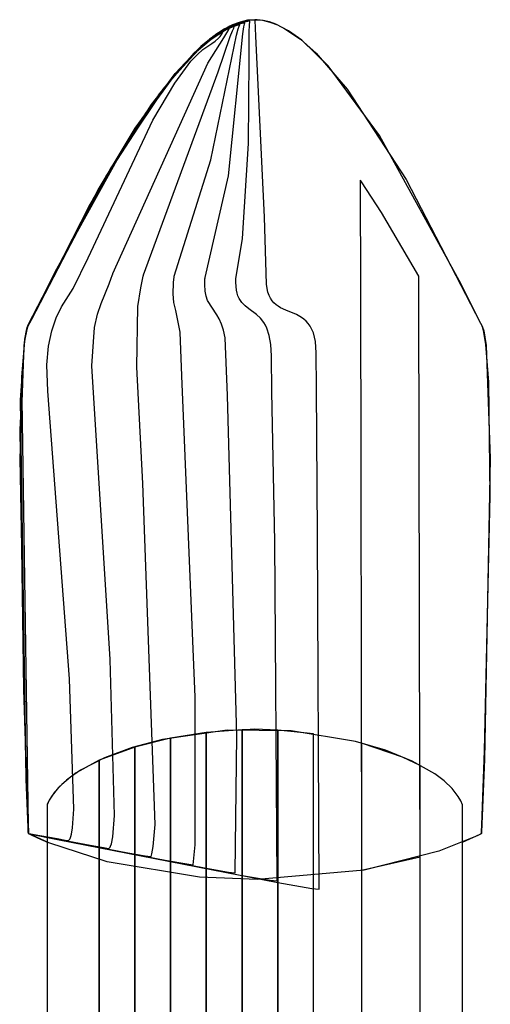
# Model space of a CAD drawing. Extents: x -1.87 to 2.02, y -1.45 to 3.07.
# Tile 59 of 59: x 0.62 to 0.69, y 2.93 to 3.07. Entities that reach past the tile are written whole.
import ezdxf

# ---------------------------------------------------------------- set-up
doc = ezdxf.new("R2010")
doc.units = 0

msp = doc.modelspace()

# ---------------------------------------------------------------- linework, layer by layer
at = {"layer": 'Layer 1', "color": 7, "linetype": 'CONTINUOUS'}
for p, q in [((0.655287, 3.071502), (0.65417, 3.071082)), ((0.655652, 3.071441), (0.654564, 3.071102)), ((0.655623, 3.071598), (0.654686, 3.071295)), ((0.654698, 3.0713), (0.65615, 3.071719)), ((0.656388, 3.071761), (0.655287, 3.071502)), ((0.656548, 3.071785), (0.655623, 3.071598)), ((0.656724, 3.071621), (0.655652, 3.071441)), ((0.65615, 3.071719), (0.656865, 3.071821)), ((0.657472, 3.071849), (0.656388, 3.071761)), ((0.65746, 3.071849), (0.656548, 3.071785)), ((0.656672, 3.071123), (0.656701, 3.071464)), ((0.656701, 3.071464), (0.656719, 3.071569)), ((0.656719, 3.071569), (0.656729, 3.071605)), ((0.656735, 3.071621), (0.656724, 3.071621)), ((0.656729, 3.071605), (0.656735, 3.071618)), ((0.656736, 3.071621), (0.656735, 3.071621)), ((0.656735, 3.071618), (0.656736, 3.07162)), ((0.656736, 3.07162), (0.656736, 3.071621)), ((0.656736, 3.071621), (0.656736, 3.071621)), ((0.656736, 3.071621), (0.656736, 3.071621)), ((0.656736, 3.071621), (0.656736, 3.071621)), ((0.656736, 3.071621), (0.656736, 3.071621)), ((0.656736, 3.071621), (0.656736, 3.071621)), ((0.656736, 3.071621), (0.656736, 3.071621)), ((0.656736, 3.071621), (0.656736, 3.071621)), ((0.656736, 3.071621), (0.656736, 3.071621)), ((0.656736, 3.071621), (0.656736, 3.071621)), ((0.656865, 3.071821), (0.657472, 3.071849)), ((0.657472, 3.071849), (0.65746, 3.071849)), ((0.657473, 3.071849), (0.657472, 3.071849)), ((0.657472, 3.071849), (0.657472, 3.071849)), ((0.657472, 3.071849), (0.657472, 3.071849)), ((0.657472, 3.071849), (0.657472, 3.071849)), ((0.657472, 3.071849), (0.657472, 3.071849)), ((0.657472, 3.071849), (0.657472, 3.071849)), ((0.657472, 3.071849), (0.657472, 3.071849)), ((0.657472, 3.071849), (0.657472, 3.071849)), ((0.657472, 3.071849), (0.657472, 3.071849)), ((0.657472, 3.071849), (0.657473, 3.071849)), ((0.657486, 3.071849), (0.657472, 3.071849)), ((0.657487, 3.071849), (0.657473, 3.071849)), ((0.657473, 3.071849), (0.657478, 3.071849)), ((0.657478, 3.071849), (0.657488, 3.071849)), ((0.657488, 3.071849), (0.657486, 3.071849)), ((0.657488, 3.071849), (0.657487, 3.071849)), ((0.657777, 3.071843), (0.657488, 3.071849)), ((0.657488, 3.071849), (0.657488, 3.071849)), ((0.657488, 3.071849), (0.657488, 3.071849)), ((0.657488, 3.071849), (0.657488, 3.071849)), ((0.657488, 3.071849), (0.658572, 3.071761)), ((0.657488, 3.071848), (0.657488, 3.071849)), ((0.657488, 3.071849), (0.657488, 3.071849)), ((0.657488, 3.071849), (0.657488, 3.071849)), ((0.657488, 3.071849), (0.657488, 3.071849)), ((0.657488, 3.071849), (0.657488, 3.071849)), ((0.657488, 3.071849), (0.657488, 3.071849)), ((0.657488, 3.071849), (0.657488, 3.071849)), ((0.657488, 3.071849), (0.657488, 3.071849)), ((0.657488, 3.071849), (0.657488, 3.071849)), ((0.657488, 3.071849), (0.657488, 3.071849)), ((0.657488, 3.071849), (0.657488, 3.071849)), ((0.657488, 3.071849), (0.657488, 3.071849)), ((0.657488, 3.071844), (0.657488, 3.071848)), ((0.657491, 3.071789), (0.657488, 3.071844)), ((0.657617, 3.069418), (0.657491, 3.071789)), ((0.658693, 3.07174), (0.657777, 3.071843)), ((0.658572, 3.071761), (0.659673, 3.071502)), ((0.659621, 3.071518), (0.658693, 3.07174)), ((0.660561, 3.071181), (0.659621, 3.071518)), ((0.659673, 3.071502), (0.66079, 3.071082)), ((0.652349, 3.069979), (0.650098, 3.068322)), ((0.652751, 3.070138), (0.65055, 3.068628)), ((0.65304, 3.07051), (0.650751, 3.068947)), ((0.653114, 3.070298), (0.650963, 3.068914)), ((0.652972, 3.070471), (0.65123, 3.069316)), ((0.653724, 3.0707), (0.651664, 3.069494)), ((0.651728, 3.069676), (0.653223, 3.070612)), ((0.65374, 3.070881), (0.651823, 3.069742)), ((0.653462, 3.070612), (0.652349, 3.069979)), ((0.652525, 3.069674), (0.652972, 3.070471)), ((0.653837, 3.070698), (0.652751, 3.070138)), ((0.65417, 3.071082), (0.65304, 3.07051)), ((0.654175, 3.070798), (0.653114, 3.070298)), ((0.653223, 3.070612), (0.654698, 3.0713)), ((0.653316, 3.069904), (0.653532, 3.070305)), ((0.654564, 3.071102), (0.653462, 3.070612)), ((0.653532, 3.070305), (0.65364, 3.07052)), ((0.65364, 3.07052), (0.653695, 3.070631)), ((0.653695, 3.070631), (0.653723, 3.070688)), ((0.653723, 3.070688), (0.653726, 3.070695)), ((0.653728, 3.0707), (0.653724, 3.0707)), ((0.653726, 3.070695), (0.653728, 3.070699)), ((0.653728, 3.070699), (0.653728, 3.0707)), ((0.653728, 3.0707), (0.653728, 3.0707)), ((0.653728, 3.0707), (0.653728, 3.0707)), ((0.653728, 3.0707), (0.653728, 3.0707)), ((0.653728, 3.0707), (0.653728, 3.0707)), ((0.653728, 3.0707), (0.653728, 3.0707)), ((0.653728, 3.0707), (0.653728, 3.0707)), ((0.653728, 3.0707), (0.653728, 3.0707)), ((0.653728, 3.0707), (0.653728, 3.0707)), ((0.653728, 3.0707), (0.653728, 3.0707)), ((0.654686, 3.071295), (0.65374, 3.070881)), ((0.654912, 3.071118), (0.653837, 3.070698)), ((0.655224, 3.07116), (0.654175, 3.070798)), ((0.654759, 3.069562), (0.654992, 3.070508)), ((0.655972, 3.071389), (0.654912, 3.071118)), ((0.654992, 3.070508), (0.655114, 3.070878)), ((0.655114, 3.070878), (0.655177, 3.071038)), ((0.655177, 3.071038), (0.655209, 3.071111)), ((0.655209, 3.071111), (0.655226, 3.071147)), ((0.655231, 3.07116), (0.655224, 3.07116)), ((0.655226, 3.071147), (0.65523, 3.071155)), ((0.65523, 3.071155), (0.655232, 3.07116)), ((0.655232, 3.07116), (0.655231, 3.07116)), ((0.655232, 3.07116), (0.655232, 3.07116)), ((0.655232, 3.07116), (0.655232, 3.07116)), ((0.655232, 3.07116), (0.655232, 3.07116)), ((0.655232, 3.07116), (0.655232, 3.07116)), ((0.655232, 3.07116), (0.655232, 3.07116)), ((0.655232, 3.07116), (0.655232, 3.07116)), ((0.655232, 3.07116), (0.655232, 3.07116)), ((0.655232, 3.07116), (0.655232, 3.07116)), ((0.655232, 3.07116), (0.655232, 3.07116)), ((0.655232, 3.07116), (0.655232, 3.07116)), ((0.655699, 3.069755), (0.655832, 3.070811)), ((0.655832, 3.070811), (0.655907, 3.071167)), ((0.655907, 3.071167), (0.655948, 3.0713)), ((0.655948, 3.0713), (0.655969, 3.071355)), ((0.655969, 3.071355), (0.65598, 3.071379)), ((0.655983, 3.071389), (0.655972, 3.071389)), ((0.65598, 3.071379), (0.655982, 3.071385)), ((0.655982, 3.071385), (0.655984, 3.071388)), ((0.655984, 3.071389), (0.655983, 3.071389)), ((0.655984, 3.071388), (0.655984, 3.071389)), ((0.655984, 3.071389), (0.655984, 3.071389)), ((0.655984, 3.071389), (0.655984, 3.071389)), ((0.655984, 3.071389), (0.655984, 3.071389)), ((0.655984, 3.071389), (0.655984, 3.071389)), ((0.655984, 3.071389), (0.655984, 3.071389)), ((0.655984, 3.071389), (0.655984, 3.071389)), ((0.655984, 3.071389), (0.655984, 3.071389)), ((0.655984, 3.071389), (0.655984, 3.071389)), ((0.655984, 3.071389), (0.655984, 3.071389)), ((0.655984, 3.071388), (0.655984, 3.071388)), ((0.656632, 3.06594), (0.656639, 3.069953)), ((0.656639, 3.069953), (0.656672, 3.071123)), ((0.662467, 3.070184), (0.660561, 3.071181)), ((0.66079, 3.071082), (0.66192, 3.07051)), ((0.66192, 3.07051), (0.66421, 3.068947)), ((0.664401, 3.068793), (0.662467, 3.070184)), ((0.65055, 3.068628), (0.648328, 3.066654)), ((0.650751, 3.068947), (0.648438, 3.066885)), ((0.648702, 3.067143), (0.651728, 3.069676)), ((0.650963, 3.068914), (0.648788, 3.06707)), ((0.65123, 3.069316), (0.649472, 3.067862)), ((0.651664, 3.069494), (0.649577, 3.067848)), ((0.651823, 3.069742), (0.649883, 3.068226)), ((0.650508, 3.065425), (0.65288, 3.069171)), ((0.65094, 3.05107), (0.654759, 3.069562)), ((0.651061, 3.068319), (0.651591, 3.068685)), ((0.651591, 3.068685), (0.652071, 3.069108)), ((0.652071, 3.069108), (0.6523, 3.069368)), ((0.6523, 3.069368), (0.652525, 3.069674)), ((0.65288, 3.069171), (0.653316, 3.069904)), ((0.653576, 3.048703), (0.655699, 3.069755)), ((0.658908, 3.042567), (0.657617, 3.069418)), ((0.66421, 3.068947), (0.666523, 3.066885)), ((0.668305, 3.065009), (0.664401, 3.068793)), ((0.648788, 3.06707), (0.644426, 3.062257)), ((0.649577, 3.067848), (0.645379, 3.06346)), ((0.645665, 3.063867), (0.648702, 3.067143)), ((0.649472, 3.067862), (0.64594, 3.064191)), ((0.649883, 3.068226), (0.645977, 3.064234)), ((0.650098, 3.068322), (0.647827, 3.066201)), ((0.648944, 3.066689), (0.649758, 3.067408)), ((0.649758, 3.067408), (0.651061, 3.068319)), ((0.647827, 3.066201), (0.643301, 3.060845)), ((0.648438, 3.066885), (0.643815, 3.061562)), ((0.648328, 3.066654), (0.643883, 3.061582)), ((0.645586, 3.062426), (0.647992, 3.065678)), ((0.647992, 3.065678), (0.648944, 3.066689)), ((0.656516, 3.053488), (0.656632, 3.06594)), ((0.666523, 3.066885), (0.671146, 3.061562)), ((0.636404, 3.034199), (0.650508, 3.065425)), ((0.64594, 3.064191), (0.639047, 3.0547)), ((0.645977, 3.064234), (0.642114, 3.059258)), ((0.675943, 3.054655), (0.668305, 3.065009)), ((0.639721, 3.055744), (0.645665, 3.063867)), ((0.645379, 3.06346), (0.641242, 3.057977)), ((0.643815, 3.061562), (0.635107, 3.048171)), ((0.643883, 3.061582), (0.635471, 3.048786)), ((0.644426, 3.062257), (0.636108, 3.049871)), ((0.642362, 3.05695), (0.645586, 3.062426)), ((0.671146, 3.061562), (0.679854, 3.048171)), ((0.643301, 3.060845), (0.634807, 3.047636)), ((0.642114, 3.059258), (0.634873, 3.04776)), ((0.632755, 3.036519), (0.642362, 3.05695)), ((0.641242, 3.057977), (0.633604, 3.045494)), ((0.634233, 3.046631), (0.639721, 3.055744)), ((0.639047, 3.0547), (0.627807, 3.034414)), ((0.688029, 3.032653), (0.675943, 3.054655)), ((0.655618, 3.039433), (0.656516, 3.053488)), ((0.645517, 3.033811), (0.65094, 3.05107)), ((0.636108, 3.049871), (0.624674, 3.028079)), ((0.635107, 3.048171), (0.624052, 3.02687)), ((0.635471, 3.048786), (0.62434, 3.027422)), ((0.650076, 3.033613), (0.653576, 3.048703)), ((0.673081, 3.048042), (0.673078, 3.048046)), ((0.673078, 3.048046), (0.673078, 3.048046)), ((0.673078, 3.048046), (0.673078, 3.048046)), ((0.673078, 3.048046), (0.673078, 3.048046)), ((0.673078, 3.048046), (0.673078, 3.048046)), ((0.673078, 3.048046), (0.673078, 3.048046)), ((0.673078, 3.048046), (0.673078, 3.048044)), ((0.673078, 3.048044), (0.673078, 3.048038)), ((0.673078, 3.048038), (0.673079, 3.047975)), ((0.673093, 3.048025), (0.673081, 3.048042)), ((0.679854, 3.048171), (0.690908, 3.02687)), ((0.634807, 3.047636), (0.624049, 3.026865)), ((0.634873, 3.04776), (0.624846, 3.028423)), ((0.625981, 3.030728), (0.634233, 3.046631)), ((0.673079, 3.047975), (0.673079, 3.047662)), ((0.673079, 3.047662), (0.673081, 3.04633)), ((0.673141, 3.047956), (0.673093, 3.048025)), ((0.673237, 3.047819), (0.673141, 3.047956)), ((0.676235, 3.043277), (0.673237, 3.047819)), ((0.633604, 3.045494), (0.624038, 3.026844)), ((0.673081, 3.04633), (0.673104, 3.033128)), ((0.659207, 3.032653), (0.658908, 3.042567)), ((0.68176, 3.033806), (0.676235, 3.043277)), ((0.654634, 3.033419), (0.655618, 3.039433)), ((0.63052, 3.031988), (0.632755, 3.036519)), ((0.627807, 3.034414), (0.624523, 3.027779)), ((0.635883, 3.032701), (0.636179, 3.03351)), ((0.636179, 3.03351), (0.636323, 3.033943)), ((0.636323, 3.033943), (0.636394, 3.034168)), ((0.636394, 3.034168), (0.636398, 3.034182)), ((0.636398, 3.034182), (0.6364, 3.034189)), ((0.6364, 3.034189), (0.636401, 3.034191)), ((0.636401, 3.034192), (0.636404, 3.034199)), ((0.636401, 3.034191), (0.636401, 3.034192)), ((0.645454, 3.033362), (0.645491, 3.033635)), ((0.645491, 3.033635), (0.645511, 3.033776)), ((0.645511, 3.033776), (0.645514, 3.033794)), ((0.645514, 3.033794), (0.645515, 3.033802)), ((0.645515, 3.033806), (0.645517, 3.033811)), ((0.645515, 3.033805), (0.645515, 3.033806)), ((0.645515, 3.033802), (0.645515, 3.033805)), ((0.650059, 3.033421), (0.650072, 3.033576)), ((0.650072, 3.033576), (0.650073, 3.033595)), ((0.650073, 3.033595), (0.650074, 3.033605)), ((0.650074, 3.033608), (0.650075, 3.033609)), ((0.650074, 3.033605), (0.650074, 3.033608)), ((0.650075, 3.033609), (0.650076, 3.033613)), ((0.68176, 3.033805), (0.68176, 3.033806)), ((0.68176, 3.033806), (0.68176, 3.033806)), ((0.68176, 3.033806), (0.68176, 3.033806)), ((0.68176, 3.033681), (0.68176, 3.033805)), ((0.681765, 3.031204), (0.68176, 3.033681)), ((0.628831, 3.029273), (0.63052, 3.031988)), ((0.634686, 3.029786), (0.635883, 3.032701)), ((0.64533, 3.031188), (0.645396, 3.032851)), ((0.645396, 3.032851), (0.645454, 3.033362)), ((0.650024, 3.032571), (0.65004, 3.033123)), ((0.650076, 3.031624), (0.650024, 3.032571)), ((0.65004, 3.033123), (0.650059, 3.033421)), ((0.654625, 3.032888), (0.654627, 3.033211)), ((0.654718, 3.031766), (0.654625, 3.032888)), ((0.654627, 3.033211), (0.654632, 3.03338)), ((0.654632, 3.03338), (0.654633, 3.033401)), ((0.654633, 3.033412), (0.654634, 3.033415)), ((0.654633, 3.033401), (0.654633, 3.033412)), ((0.654634, 3.033416), (0.654634, 3.033419)), ((0.654634, 3.033415), (0.654634, 3.033416)), ((0.659277, 3.032018), (0.659207, 3.032653)), ((0.659397, 3.031461), (0.659277, 3.032018)), ((0.673104, 3.033128), (0.673252, 2.945735)), ((0.691038, 3.026632), (0.688029, 3.032653)), ((0.623893, 3.026586), (0.625981, 3.030728)), ((0.645476, 3.029916), (0.64533, 3.031188)), ((0.650225, 3.030853), (0.650076, 3.031624)), ((0.650454, 3.030212), (0.650225, 3.030853)), ((0.654821, 3.031299), (0.654718, 3.031766)), ((0.654956, 3.030885), (0.654821, 3.031299)), ((0.65512, 3.030519), (0.654956, 3.030885)), ((0.655312, 3.030194), (0.65512, 3.030519)), ((0.659562, 3.030974), (0.659397, 3.031461)), ((0.659769, 3.030552), (0.659562, 3.030974)), ((0.660013, 3.030186), (0.659769, 3.030552)), ((0.681908, 2.960265), (0.681765, 3.031204)), ((0.628041, 3.02765), (0.628831, 3.029273)), ((0.634151, 3.028187), (0.634686, 3.029786)), ((0.645753, 3.02874), (0.645476, 3.029916)), ((0.651813, 3.028108), (0.650454, 3.030212)), ((0.655526, 3.029904), (0.655312, 3.030194)), ((0.656014, 3.029406), (0.655526, 3.029904)), ((0.656557, 3.028975), (0.656014, 3.029406)), ((0.660291, 3.02987), (0.660013, 3.030186)), ((0.660597, 3.029598), (0.660291, 3.02987)), ((0.660928, 3.029361), (0.660597, 3.029598)), ((0.661281, 3.029153), (0.660928, 3.029361)), ((0.662032, 3.028798), (0.661281, 3.029153)), ((0.624846, 3.028423), (0.623786, 3.026343)), ((0.624523, 3.027779), (0.624035, 3.026838)), ((0.624674, 3.028079), (0.624044, 3.026854)), ((0.627372, 3.025733), (0.628041, 3.02765)), ((0.633714, 3.026238), (0.634151, 3.028187)), ((0.646381, 3.02551), (0.645753, 3.02874)), ((0.652176, 3.027482), (0.651813, 3.028108)), ((0.657712, 3.028118), (0.656557, 3.028975)), ((0.658273, 3.027593), (0.657712, 3.028118)), ((0.663608, 3.028129), (0.662032, 3.028798)), ((0.664367, 3.027705), (0.663608, 3.028129)), ((0.664725, 3.027446), (0.664367, 3.027705)), ((0.623805, 3.026391), (0.62359, 3.025701)), ((0.623805, 3.026391), (0.62359, 3.025701)), ((0.623805, 3.026391), (0.62359, 3.025701)), ((0.623805, 3.026391), (0.62359, 3.025701)), ((0.623805, 3.026391), (0.62359, 3.025701)), ((0.623604, 3.025768), (0.623743, 3.026237)), ((0.623786, 3.026343), (0.623605, 3.02576)), ((0.623838, 3.026467), (0.623649, 3.025927)), ((0.623743, 3.026237), (0.623893, 3.026586)), ((0.62434, 3.027422), (0.623805, 3.026391)), ((0.624052, 3.02687), (0.623805, 3.026391)), ((0.624049, 3.026865), (0.623805, 3.026391)), ((0.624044, 3.026854), (0.623805, 3.026391)), ((0.624038, 3.026844), (0.623805, 3.026391)), ((0.624035, 3.026838), (0.623838, 3.026467)), ((0.633292, 3.020526), (0.633714, 3.026238)), ((0.652513, 3.026729), (0.652176, 3.027482)), ((0.652807, 3.025808), (0.652513, 3.026729)), ((0.65879, 3.026938), (0.658273, 3.027593)), ((0.659024, 3.026546), (0.65879, 3.026938)), ((0.659237, 3.026104), (0.659024, 3.026546)), ((0.665063, 3.027147), (0.664725, 3.027446)), ((0.665377, 3.026801), (0.665063, 3.027147)), ((0.665663, 3.0264), (0.665377, 3.026801)), ((0.665918, 3.025938), (0.665663, 3.0264)), ((0.690908, 3.02687), (0.691155, 3.026391)), ((0.691137, 3.026434), (0.691038, 3.026632)), ((0.691231, 3.026186), (0.691137, 3.026434)), ((0.691155, 3.026391), (0.69137, 3.025701)), ((0.691407, 3.025543), (0.691231, 3.026186)), ((0.62359, 3.025701), (0.623233, 3.023534)), ((0.62359, 3.025701), (0.623233, 3.023534)), ((0.62359, 3.025701), (0.623233, 3.023534)), ((0.62359, 3.025701), (0.623233, 3.023534)), ((0.62359, 3.025701), (0.623233, 3.023534)), ((0.623605, 3.02576), (0.623295, 3.02403)), ((0.623649, 3.025927), (0.623326, 3.024255)), ((0.623357, 3.024488), (0.623604, 3.025768)), ((0.626888, 3.023434), (0.627372, 3.025733)), ((0.646648, 3.019037), (0.646381, 3.02551)), ((0.653041, 3.024674), (0.652807, 3.025808)), ((0.65959, 3.025041), (0.659237, 3.026104)), ((0.659824, 3.0237), (0.65959, 3.025041)), ((0.666136, 3.025408), (0.665918, 3.025938)), ((0.666314, 3.024802), (0.666136, 3.025408)), ((0.666448, 3.024114), (0.666314, 3.024802)), ((0.69137, 3.025701), (0.691727, 3.023534)), ((0.691707, 3.023704), (0.691407, 3.025543)), ((0.623233, 3.023534), (0.622616, 3.006802)), ((0.623233, 3.023534), (0.622616, 3.006802)), ((0.623233, 3.023534), (0.622616, 3.006802)), ((0.623233, 3.023534), (0.622616, 3.006802)), ((0.623233, 3.023534), (0.622616, 3.006802)), ((0.623295, 3.02403), (0.622652, 3.011055)), ((0.622744, 3.015489), (0.623357, 3.024488)), ((0.623326, 3.024255), (0.622876, 3.018842)), ((0.626651, 3.020663), (0.626888, 3.023434)), ((0.653383, 3.016119), (0.653041, 3.024674)), ((0.659913, 3.022032), (0.659824, 3.0237)), ((0.666566, 3.022465), (0.666448, 3.024114)), ((0.692119, 3.018087), (0.691707, 3.023704)), ((0.691727, 3.023534), (0.692344, 3.006802)), ((0.659988, 3.016664), (0.659913, 3.022032)), ((0.66659, 3.01721), (0.666566, 3.022465)), ((0.626777, 3.016772), (0.626651, 3.020663)), ((0.636022, 2.976993), (0.633292, 3.020526)), ((0.622876, 3.018842), (0.623856, 2.952409)), ((0.64859, 2.971385), (0.646648, 3.019037)), ((0.692339, 3.001319), (0.692119, 3.018087)), ((0.629975, 2.974115), (0.626777, 3.016772)), ((0.654798, 2.965671), (0.653383, 3.016119)), ((0.660432, 2.994496), (0.659988, 3.016664)), ((0.666737, 2.995526), (0.66659, 3.01721)), ((0.623596, 2.959262), (0.622744, 3.015489)), ((0.622652, 3.011055), (0.62317, 2.972558)), ((0.622616, 3.006802), (0.623496, 2.962239)), ((0.622616, 3.006802), (0.623496, 2.962239)), ((0.622616, 3.006802), (0.623496, 2.962239)), ((0.622616, 3.006802), (0.623496, 2.962239)), ((0.622616, 3.006802), (0.623496, 2.962239)), ((0.692344, 3.006802), (0.691464, 2.962239)), ((0.691504, 2.963435), (0.692339, 3.001319)), ((0.667004, 2.94295), (0.666737, 2.995526)), ((0.660771, 2.944154), (0.660432, 2.994496)), ((0.636656, 2.95386), (0.636022, 2.976993)), ((0.630638, 2.954806), (0.629975, 2.974115)), ((0.62317, 2.972558), (0.623674, 2.957194)), ((0.648613, 2.949493), (0.64859, 2.971385)), ((0.653376, 2.966498), (0.643795, 2.965124)), ((0.655555, 2.966562), (0.650267, 2.966164)), ((0.662863, 2.966394), (0.653376, 2.966498)), ((0.655557, 2.966562), (0.655555, 2.966562)), ((0.655555, 2.966562), (0.655555, 2.966562)), ((0.655555, 2.966562), (0.655555, 2.966562)), ((0.655555, 2.966562), (0.655555, 2.966562)), ((0.655555, 2.966562), (0.655555, 2.966562)), ((0.655555, 2.966562), (0.655555, 2.966562)), ((0.655555, 2.966562), (0.655555, 2.966562)), ((0.655555, 2.966562), (0.655555, 2.966561)), ((0.655555, 2.966561), (0.655555, 2.966562)), ((0.655555, 2.966562), (0.655555, 2.966562)), ((0.655555, 2.966562), (0.655555, 2.966562)), ((0.655555, 2.966562), (0.655555, 2.966562)), ((0.655555, 2.966561), (0.655555, 2.966559)), ((0.655555, 2.96656), (0.655555, 2.966561)), ((0.655555, 2.966555), (0.655555, 2.96656)), ((0.655555, 2.966559), (0.655555, 2.966547)), ((0.655555, 2.966498), (0.655555, 2.966555)), ((0.655555, 2.966547), (0.655555, 2.966493)), ((0.655555, 2.965704), (0.655555, 2.966498)), ((0.655555, 2.966493), (0.655555, 2.96627)), ((0.655562, 2.966562), (0.655557, 2.966562)), ((0.655585, 2.966563), (0.655562, 2.966562)), ((0.655674, 2.966567), (0.655585, 2.966563)), ((0.656032, 2.966584), (0.655674, 2.966567)), ((0.657456, 2.96664), (0.656032, 2.966584)), ((0.660846, 2.966503), (0.657456, 2.96664)), ((0.660846, 2.966503), (0.660846, 2.966503)), ((0.660846, 2.966503), (0.660846, 2.966503)), ((0.660846, 2.966503), (0.660846, 2.966503)), ((0.660846, 2.966503), (0.660846, 2.966503)), ((0.660846, 2.966503), (0.660846, 2.966502)), ((0.666133, 2.965987), (0.660846, 2.966503)), ((0.660846, 2.966502), (0.660846, 2.966503)), ((0.660846, 2.966503), (0.660846, 2.966503)), ((0.660846, 2.966503), (0.660846, 2.966503)), ((0.660846, 2.966503), (0.660846, 2.966503)), ((0.660846, 2.966502), (0.660846, 2.966501)), ((0.660846, 2.966493), (0.660846, 2.966502)), ((0.660846, 2.966501), (0.660846, 2.966494)), ((0.660846, 2.966494), (0.660846, 2.966425)), ((0.660846, 2.966359), (0.660846, 2.966493)), ((0.660846, 2.966425), (0.660846, 2.966082)), ((0.660846, 2.964355), (0.660846, 2.966359)), ((0.672394, 2.964826), (0.662863, 2.966394)), ((0.643795, 2.965124), (0.639274, 2.963923)), ((0.650267, 2.966164), (0.64498, 2.965329)), ((0.64498, 2.965329), (0.64498, 2.965329)), ((0.64498, 2.965329), (0.64498, 2.965329)), ((0.64498, 2.965329), (0.64498, 2.965329)), ((0.64498, 2.965329), (0.64498, 2.965329)), ((0.64498, 2.965329), (0.64498, 2.965329)), ((0.64498, 2.965329), (0.64498, 2.965327)), ((0.64498, 2.965327), (0.64498, 2.965321)), ((0.64498, 2.965321), (0.64498, 2.965253)), ((0.64498, 2.965253), (0.64498, 2.964917)), ((0.64498, 2.964917), (0.64498, 2.963485)), ((0.650267, 2.966164), (0.650267, 2.966164)), ((0.650267, 2.966164), (0.650267, 2.966164)), ((0.650267, 2.966164), (0.650267, 2.966164)), ((0.650267, 2.966164), (0.650267, 2.966164)), ((0.650267, 2.966164), (0.650267, 2.966164)), ((0.650267, 2.966164), (0.650267, 2.966162)), ((0.650267, 2.966163), (0.650267, 2.966164)), ((0.650267, 2.966164), (0.650267, 2.966164)), ((0.650267, 2.966164), (0.650267, 2.966164)), ((0.650267, 2.966164), (0.650267, 2.966164)), ((0.650267, 2.966164), (0.650267, 2.966164)), ((0.650267, 2.966157), (0.650267, 2.966163)), ((0.650267, 2.966162), (0.650267, 2.966156)), ((0.650267, 2.966101), (0.650267, 2.966157)), ((0.650267, 2.966156), (0.650267, 2.966086)), ((0.650267, 2.965311), (0.650267, 2.966101)), ((0.650267, 2.966086), (0.650267, 2.965746)), ((0.650267, 2.965746), (0.650267, 2.964295)), ((0.650267, 2.954399), (0.650267, 2.965311)), ((0.654539, 2.945358), (0.654798, 2.965671)), ((0.655555, 2.96627), (0.655555, 2.963935)), ((0.655555, 2.954733), (0.655555, 2.965704)), ((0.660846, 2.966082), (0.660846, 2.964625)), ((0.666134, 2.965987), (0.666133, 2.965987)), ((0.666134, 2.965985), (0.666134, 2.965987)), ((0.666134, 2.965987), (0.666134, 2.965987)), ((0.666134, 2.965987), (0.666134, 2.965987)), ((0.666134, 2.965987), (0.666134, 2.965987)), ((0.666134, 2.96598), (0.666134, 2.965985)), ((0.666134, 2.965924), (0.666134, 2.96598)), ((0.666134, 2.965136), (0.666134, 2.965924)), ((0.666134, 2.954259), (0.666134, 2.965136)), ((0.639693, 2.964007), (0.634401, 2.962058)), ((0.639274, 2.963923), (0.635162, 2.962404)), ((0.639693, 2.964006), (0.639693, 2.964007)), ((0.639693, 2.964007), (0.639693, 2.964007)), ((0.639693, 2.964007), (0.639693, 2.964007)), ((0.639693, 2.964007), (0.639693, 2.964007)), ((0.639693, 2.964005), (0.639693, 2.964006)), ((0.639693, 2.964), (0.639693, 2.964005)), ((0.639693, 2.963945), (0.639693, 2.964)), ((0.639693, 2.963182), (0.639693, 2.963945)), ((0.64498, 2.963485), (0.64498, 2.94929)), ((0.650267, 2.964295), (0.650267, 2.94991)), ((0.655555, 2.963935), (0.655555, 2.936961)), ((0.660846, 2.964625), (0.660846, 2.950178)), ((0.660846, 2.938267), (0.660846, 2.964355)), ((0.676819, 2.963536), (0.672394, 2.964826)), ((0.673252, 2.964565), (0.673252, 2.964566)), ((0.673252, 2.964566), (0.673252, 2.964566)), ((0.673252, 2.964566), (0.673252, 2.964566)), ((0.673252, 2.964566), (0.673252, 2.964566)), ((0.673252, 2.964566), (0.673252, 2.964566)), ((0.673252, 2.964566), (0.673252, 2.964566)), ((0.673252, 2.964566), (0.673252, 2.964565)), ((0.673262, 2.964563), (0.673252, 2.964565)), ((0.673252, 2.964565), (0.673252, 2.964564)), ((0.673252, 2.964564), (0.673252, 2.964547)), ((0.673252, 2.964547), (0.673252, 2.964462)), ((0.673252, 2.964462), (0.673252, 2.964098)), ((0.673252, 2.964098), (0.673252, 2.960226)), ((0.673417, 2.964522), (0.673262, 2.964563)), ((0.679351, 2.962509), (0.673417, 2.964522)), ((0.680788, 2.961932), (0.676819, 2.963536)), ((0.691107, 2.952477), (0.691504, 2.963435)), ((0.623496, 2.962239), (0.623897, 2.951389)), ((0.623496, 2.962239), (0.623897, 2.951389)), ((0.623496, 2.962239), (0.623897, 2.951389)), ((0.623496, 2.962239), (0.623897, 2.951389)), ((0.623496, 2.962239), (0.623897, 2.951389)), ((0.634401, 2.962058), (0.630985, 2.960166)), ((0.635162, 2.962404), (0.631629, 2.960585)), ((0.634401, 2.962058), (0.634401, 2.962058)), ((0.634401, 2.962058), (0.634401, 2.962058)), ((0.634401, 2.962058), (0.634401, 2.962058)), ((0.634401, 2.962058), (0.634401, 2.962058)), ((0.634401, 2.962058), (0.634401, 2.962057)), ((0.634401, 2.961683), (0.634401, 2.962058)), ((0.634401, 2.962058), (0.634401, 2.962058)), ((0.634401, 2.962058), (0.634401, 2.962058)), ((0.634401, 2.962058), (0.634401, 2.962058)), ((0.634401, 2.962058), (0.634401, 2.962058)), ((0.634401, 2.962058), (0.634401, 2.962058)), ((0.634401, 2.962057), (0.634401, 2.962056)), ((0.634401, 2.962056), (0.634401, 2.96205)), ((0.634401, 2.96205), (0.634401, 2.961985)), ((0.634401, 2.961985), (0.634401, 2.961666)), ((0.639693, 2.952641), (0.639693, 2.963182)), ((0.681933, 2.961274), (0.679351, 2.962509)), ((0.68413, 2.960033), (0.680788, 2.961932)), ((0.691464, 2.962239), (0.691063, 2.951389)), ((0.631629, 2.960585), (0.630134, 2.959569)), ((0.634401, 2.958906), (0.634401, 2.961683)), ((0.634401, 2.961666), (0.634401, 2.960309)), ((0.681933, 2.961125), (0.681933, 2.961274)), ((0.681933, 2.961274), (0.681933, 2.961274)), ((0.681933, 2.961274), (0.681933, 2.961274)), ((0.681933, 2.961274), (0.681933, 2.961274)), ((0.681933, 2.958162), (0.681933, 2.961125)), ((0.623865, 2.952097), (0.623596, 2.959262)), ((0.629564, 2.959114), (0.628364, 2.957993)), ((0.630134, 2.959569), (0.628847, 2.958483)), ((0.630985, 2.960166), (0.629564, 2.959114)), ((0.634401, 2.960309), (0.634401, 2.94685)), ((0.673252, 2.960226), (0.673252, 2.855912)), ((0.68193, 2.949155), (0.681908, 2.960265)), ((0.685512, 2.958978), (0.68413, 2.960033)), ((0.628364, 2.957993), (0.627407, 2.956806)), ((0.628847, 2.958483), (0.627792, 2.957332)), ((0.634401, 2.872966), (0.634401, 2.958906)), ((0.681933, 2.873299), (0.681933, 2.958162)), ((0.686674, 2.957857), (0.685512, 2.958978)), ((0.687593, 2.95667), (0.686674, 2.957857)), ((0.623674, 2.957194), (0.623844, 2.952705)), ((0.626992, 2.956123), (0.626661, 2.95542)), ((0.626989, 2.956117), (0.626688, 2.955486)), ((0.627792, 2.957332), (0.626989, 2.956117)), ((0.627407, 2.956806), (0.626992, 2.956123)), ((0.687954, 2.956053), (0.687593, 2.95667)), ((0.626662, 2.955421), (0.626661, 2.95542)), ((0.626661, 2.95542), (0.626661, 2.95542)), ((0.626661, 2.95542), (0.626661, 2.95542)), ((0.626661, 2.95542), (0.626661, 2.95542)), ((0.626661, 2.95542), (0.626661, 2.95542)), ((0.626661, 2.95542), (0.626661, 2.95542)), ((0.626661, 2.95542), (0.626661, 2.955418)), ((0.626661, 2.95542), (0.626661, 2.95542)), ((0.626661, 2.95542), (0.626661, 2.95542)), ((0.626661, 2.95542), (0.626661, 2.95542)), ((0.626661, 2.95542), (0.626661, 2.95542)), ((0.626661, 2.95542), (0.626661, 2.95542)), ((0.626661, 2.95542), (0.626661, 2.955418)), ((0.626661, 2.955418), (0.626661, 2.955407)), ((0.626661, 2.955418), (0.626661, 2.955413)), ((0.626661, 2.955413), (0.626661, 2.955354)), ((0.626661, 2.955407), (0.626661, 2.955362)), ((0.626661, 2.955362), (0.626661, 2.955175)), ((0.626661, 2.955354), (0.626661, 2.955067)), ((0.626661, 2.955175), (0.626661, 2.953213)), ((0.626661, 2.955067), (0.626661, 2.95384)), ((0.626664, 2.955426), (0.626662, 2.955421)), ((0.626672, 2.955446), (0.626664, 2.955426)), ((0.626688, 2.955486), (0.626672, 2.955446)), ((0.630457, 2.952051), (0.630638, 2.954806)), ((0.655555, 2.860707), (0.655555, 2.954733)), ((0.688248, 2.95542), (0.687954, 2.956053)), ((0.688248, 2.955418), (0.688248, 2.95542)), ((0.688248, 2.95542), (0.688248, 2.95542)), ((0.688248, 2.95542), (0.688248, 2.95542)), ((0.688248, 2.95542), (0.688248, 2.95542)), ((0.688248, 2.95533), (0.688248, 2.955418)), ((0.688248, 2.954773), (0.688248, 2.95533)), ((0.688248, 2.948059), (0.688248, 2.954773)), ((0.626661, 2.95384), (0.626661, 2.941688)), ((0.626661, 2.953213), (0.626661, 2.930547)), ((0.636404, 2.950681), (0.636656, 2.95386)), ((0.650267, 2.860882), (0.650267, 2.954399)), ((0.666134, 2.861032), (0.666134, 2.954259)), ((0.623844, 2.952705), (0.623891, 2.951537)), ((0.623856, 2.952409), (0.623897, 2.951389)), ((0.623893, 2.95139), (0.623865, 2.952097)), ((0.630298, 2.951103), (0.630457, 2.952051)), ((0.639693, 2.862297), (0.639693, 2.952641)), ((0.691065, 2.95143), (0.691107, 2.952477)), ((0.623891, 2.951537), (0.623902, 2.951257)), ((0.6239, 2.951225), (0.623893, 2.95139)), ((0.623897, 2.951389), (0.623905, 2.951191)), ((0.623897, 2.951389), (0.623905, 2.951191)), ((0.623897, 2.951389), (0.623905, 2.951191)), ((0.623897, 2.951389), (0.623905, 2.951191)), ((0.623897, 2.951389), (0.623905, 2.951191)), ((0.623897, 2.951389), (0.623905, 2.951201)), ((0.623901, 2.951192), (0.6239, 2.951225)), ((0.623901, 2.951189), (0.623901, 2.951192)), ((0.623901, 2.951188), (0.623901, 2.951189)), ((0.626936, 2.949808), (0.623901, 2.951188)), ((0.623901, 2.951188), (0.623901, 2.951188)), ((0.623901, 2.951188), (0.623901, 2.951188)), ((0.623901, 2.951188), (0.623901, 2.951188)), ((0.623901, 2.951188), (0.623901, 2.951188)), ((0.623901, 2.951188), (0.623901, 2.951188)), ((0.623901, 2.951188), (0.623901, 2.951188)), ((0.623901, 2.951188), (0.623901, 2.951188)), ((0.623901, 2.951188), (0.623901, 2.951188)), ((0.623902, 2.951257), (0.623905, 2.951197)), ((0.623905, 2.951201), (0.623905, 2.951189)), ((0.623905, 2.951197), (0.623905, 2.951188)), ((0.623905, 2.951191), (0.623905, 2.951188)), ((0.623905, 2.951191), (0.623905, 2.951188)), ((0.623905, 2.951191), (0.623905, 2.951188)), ((0.623905, 2.951191), (0.623905, 2.951188)), ((0.623905, 2.951191), (0.623905, 2.951188)), ((0.623905, 2.951189), (0.623905, 2.951188)), ((0.623905, 2.951188), (0.623905, 2.951188)), ((0.623905, 2.951188), (0.623905, 2.951188)), ((0.623905, 2.951188), (0.623905, 2.951188)), ((0.623905, 2.951188), (0.623905, 2.951188)), ((0.623905, 2.951188), (0.623905, 2.951188)), ((0.623905, 2.951188), (0.623905, 2.951188)), ((0.623905, 2.951188), (0.623906, 2.951188)), ((0.623905, 2.951188), (0.623905, 2.951188)), ((0.623905, 2.951188), (0.623905, 2.951188)), ((0.623905, 2.951188), (0.623905, 2.951188)), ((0.623905, 2.951188), (0.623905, 2.951188)), ((0.623905, 2.951188), (0.623905, 2.951188)), ((0.623905, 2.951188), (0.623905, 2.951188)), ((0.623905, 2.951188), (0.623906, 2.951188)), ((0.623905, 2.951188), (0.623905, 2.951188)), ((0.623905, 2.951188), (0.623905, 2.951188)), ((0.623905, 2.951188), (0.623905, 2.951188)), ((0.623905, 2.951188), (0.623905, 2.951188)), ((0.623905, 2.951188), (0.623905, 2.951188)), ((0.623905, 2.951188), (0.623905, 2.951188)), ((0.623905, 2.951188), (0.623906, 2.951188)), ((0.623905, 2.951188), (0.623905, 2.951188)), ((0.623905, 2.951188), (0.623905, 2.951188)), ((0.623905, 2.951188), (0.623905, 2.951188)), ((0.623905, 2.951188), (0.623905, 2.951188)), ((0.623905, 2.951188), (0.623905, 2.951188)), ((0.623905, 2.951188), (0.623905, 2.951188)), ((0.623905, 2.951188), (0.623906, 2.951188)), ((0.623905, 2.951188), (0.623905, 2.951188)), ((0.623905, 2.951188), (0.623905, 2.951188)), ((0.623905, 2.951188), (0.623905, 2.951188)), ((0.623905, 2.951188), (0.623905, 2.951188)), ((0.623905, 2.951188), (0.623905, 2.951188)), ((0.623905, 2.951188), (0.623905, 2.951188)), ((0.623905, 2.951188), (0.623906, 2.951188)), ((0.623905, 2.951188), (0.623905, 2.951188)), ((0.623905, 2.951188), (0.623905, 2.951188)), ((0.623905, 2.951188), (0.623905, 2.951188)), ((0.623905, 2.951188), (0.623905, 2.951188)), ((0.623905, 2.951188), (0.623905, 2.951188)), ((0.623905, 2.951188), (0.623905, 2.951188)), ((0.623905, 2.951188), (0.623905, 2.951188)), ((0.623905, 2.951188), (0.623906, 2.951188)), ((0.623905, 2.951188), (0.623905, 2.951188)), ((0.623905, 2.951188), (0.623905, 2.951188)), ((0.623905, 2.951188), (0.623905, 2.951188)), ((0.623905, 2.951188), (0.623905, 2.951188)), ((0.623905, 2.951188), (0.623905, 2.951188)), ((0.623905, 2.951188), (0.623905, 2.951188)), ((0.623905, 2.951188), (0.623905, 2.951188)), ((0.623905, 2.951188), (0.623905, 2.951188)), ((0.623905, 2.951188), (0.623905, 2.951188)), ((0.623905, 2.951188), (0.623906, 2.951188)), ((0.623906, 2.951188), (0.623907, 2.951187)), ((0.623906, 2.951188), (0.623908, 2.951187)), ((0.623906, 2.951188), (0.623907, 2.951187)), ((0.623906, 2.951188), (0.623907, 2.951187)), ((0.623906, 2.951188), (0.623907, 2.951187)), ((0.623906, 2.951188), (0.623907, 2.951187)), ((0.623906, 2.951188), (0.623909, 2.951187)), ((0.623907, 2.951187), (0.623911, 2.951184)), ((0.623907, 2.951187), (0.623913, 2.951186)), ((0.623907, 2.951187), (0.623912, 2.951186)), ((0.623907, 2.951187), (0.62391, 2.951187)), ((0.623907, 2.951187), (0.623924, 2.951184)), ((0.623908, 2.951187), (0.623915, 2.951186)), ((0.623909, 2.951187), (0.623925, 2.951184)), ((0.62391, 2.951187), (0.623951, 2.951178)), ((0.623911, 2.951184), (0.623962, 2.951159)), ((0.623912, 2.951186), (0.623965, 2.951176)), ((0.623913, 2.951186), (0.623979, 2.951173)), ((0.623915, 2.951186), (0.623992, 2.95117)), ((0.623924, 2.951184), (0.624005, 2.951168)), ((0.623925, 2.951184), (0.623994, 2.951172)), ((0.623951, 2.951178), (0.624151, 2.951138)), ((0.623962, 2.951159), (0.624208, 2.951036)), ((0.623965, 2.951176), (0.624224, 2.951123)), ((0.623979, 2.951173), (0.624297, 2.951108)), ((0.623992, 2.95117), (0.62437, 2.951093)), ((0.623994, 2.951172), (0.624739, 2.95104)), ((0.624005, 2.951168), (0.624894, 2.950994)), ((0.624151, 2.951138), (0.626313, 2.950704)), ((0.624208, 2.951036), (0.625255, 2.950545)), ((0.624224, 2.951123), (0.627023, 2.950559)), ((0.624297, 2.951108), (0.627733, 2.950415)), ((0.62437, 2.951093), (0.628442, 2.95027)), ((0.624739, 2.95104), (0.628172, 2.950432)), ((0.624894, 2.950994), (0.633077, 2.949443)), ((0.625255, 2.950545), (0.626039, 2.950199)), ((0.626313, 2.950704), (0.644189, 2.947234)), ((0.627023, 2.950559), (0.649742, 2.94613)), ((0.627733, 2.950415), (0.6553, 2.945026)), ((0.628172, 2.950432), (0.629365, 2.950221)), ((0.628442, 2.95027), (0.660856, 2.943923)), ((0.629901, 2.950214), (0.629935, 2.950243)), ((0.629935, 2.950243), (0.629967, 2.950278)), ((0.629967, 2.950278), (0.630031, 2.950363)), ((0.630031, 2.950363), (0.630091, 2.95047)), ((0.630091, 2.95047), (0.630201, 2.950746)), ((0.630201, 2.950746), (0.630298, 2.951103)), ((0.636196, 2.949658), (0.636404, 2.950681)), ((0.690387, 2.950851), (0.684695, 2.948573)), ((0.68825, 2.949917), (0.690849, 2.951084)), ((0.690908, 2.951111), (0.690387, 2.950851)), ((0.690849, 2.951084), (0.691036, 2.951178)), ((0.691028, 2.951173), (0.690908, 2.951111)), ((0.691052, 2.951186), (0.691028, 2.951173)), ((0.691036, 2.951178), (0.691052, 2.951186)), ((0.691052, 2.951186), (0.691055, 2.951188)), ((0.691054, 2.951187), (0.691052, 2.951186)), ((0.691055, 2.951188), (0.691054, 2.951187)), ((0.691063, 2.951389), (0.691055, 2.951191)), ((0.691055, 2.951194), (0.691056, 2.951214)), ((0.691055, 2.951189), (0.691055, 2.951194)), ((0.691055, 2.951191), (0.691055, 2.951188)), ((0.691055, 2.951188), (0.691055, 2.951189)), ((0.691055, 2.951188), (0.691055, 2.951188)), ((0.691055, 2.951188), (0.691055, 2.951188)), ((0.691055, 2.951188), (0.691055, 2.951188)), ((0.691055, 2.951188), (0.691055, 2.951188)), ((0.691055, 2.951188), (0.691055, 2.951188)), ((0.691055, 2.951188), (0.691055, 2.951188)), ((0.691055, 2.951188), (0.691055, 2.951188)), ((0.691055, 2.951188), (0.691055, 2.951188)), ((0.691055, 2.951188), (0.691055, 2.951188)), ((0.691055, 2.951188), (0.691055, 2.951188)), ((0.691055, 2.951188), (0.691055, 2.951188)), ((0.691055, 2.951188), (0.691055, 2.951188)), ((0.691056, 2.951214), (0.691065, 2.95143)), ((0.626039, 2.950199), (0.626492, 2.950007)), ((0.626492, 2.950007), (0.626611, 2.949957)), ((0.626611, 2.949957), (0.626641, 2.949944)), ((0.626641, 2.949944), (0.626656, 2.949938)), ((0.626656, 2.949938), (0.62666, 2.949936)), ((0.62666, 2.949936), (0.626661, 2.949936)), ((0.626661, 2.949936), (0.626661, 2.949936)), ((0.626661, 2.949936), (0.626661, 2.949935)), ((0.626661, 2.949935), (0.626661, 2.949934)), ((0.626661, 2.949934), (0.626661, 2.949927)), ((0.626661, 2.949927), (0.626661, 2.949902)), ((0.626661, 2.949902), (0.626661, 2.949628)), ((0.626661, 2.949628), (0.626661, 2.948305)), ((0.635579, 2.947003), (0.626936, 2.949808)), ((0.629365, 2.950221), (0.629681, 2.950157)), ((0.629681, 2.950157), (0.62972, 2.950152)), ((0.62972, 2.950152), (0.629758, 2.950153)), ((0.629758, 2.950153), (0.629795, 2.95016)), ((0.629795, 2.95016), (0.629831, 2.950173)), ((0.629831, 2.950173), (0.629866, 2.950191)), ((0.629866, 2.950191), (0.629901, 2.950214)), ((0.633077, 2.949443), (0.635017, 2.949105)), ((0.635017, 2.949105), (0.635797, 2.948979)), ((0.635797, 2.948979), (0.63584, 2.948973)), ((0.63584, 2.948973), (0.635846, 2.948972)), ((0.635846, 2.948972), (0.635848, 2.948971)), ((0.635848, 2.948971), (0.63585, 2.948971)), ((0.63585, 2.948971), (0.635889, 2.949009)), ((0.63585, 2.948971), (0.63585, 2.948971)), ((0.635889, 2.949009), (0.635927, 2.949053)), ((0.635927, 2.949053), (0.636, 2.949163)), ((0.636, 2.949163), (0.636069, 2.949301)), ((0.636069, 2.949301), (0.636196, 2.949658)), ((0.64498, 2.94929), (0.64498, 2.858654)), ((0.648311, 2.946563), (0.648613, 2.949493)), ((0.650267, 2.94991), (0.650267, 2.85806)), ((0.660846, 2.950178), (0.660846, 2.857926)), ((0.681932, 2.948034), (0.68193, 2.949155)), ((0.688248, 2.949916), (0.68825, 2.949917)), ((0.688248, 2.949913), (0.688248, 2.949916)), ((0.688248, 2.949916), (0.688248, 2.949916)), ((0.688248, 2.949893), (0.688248, 2.949913)), ((0.688248, 2.949802), (0.688248, 2.949893)), ((0.688248, 2.949418), (0.688248, 2.949802)), ((0.688248, 2.94789), (0.688248, 2.949418)), ((0.626661, 2.948305), (0.626661, 2.934573)), ((0.673252, 2.945735), (0.681933, 2.947711)), ((0.684695, 2.948573), (0.673654, 2.945763)), ((0.681933, 2.947771), (0.681932, 2.948034)), ((0.681933, 2.947718), (0.681933, 2.947771)), ((0.681933, 2.947713), (0.681933, 2.947718)), ((0.681933, 2.947712), (0.681933, 2.947713)), ((0.681933, 2.947711), (0.681933, 2.947712)), ((0.681933, 2.947711), (0.681933, 2.947711)), ((0.681933, 2.947711), (0.681933, 2.947711)), ((0.681933, 2.947711), (0.681933, 2.947711)), ((0.681933, 2.947711), (0.681933, 2.947711)), ((0.688248, 2.886116), (0.688248, 2.948059)), ((0.688248, 2.94216), (0.688248, 2.94789)), ((0.634401, 2.94685), (0.634401, 2.860911)), ((0.649268, 2.944707), (0.635579, 2.947003)), ((0.644189, 2.947234), (0.647365, 2.946688)), ((0.647365, 2.946688), (0.648265, 2.946566)), ((0.648265, 2.946566), (0.648302, 2.946562)), ((0.648302, 2.946562), (0.648307, 2.946562)), ((0.648307, 2.946562), (0.648309, 2.946562)), ((0.648309, 2.946562), (0.64831, 2.946562)), ((0.64831, 2.946562), (0.648311, 2.946563)), ((0.649742, 2.94613), (0.653537, 2.945479)), ((0.657827, 2.944354), (0.649268, 2.944707)), ((0.653537, 2.945479), (0.654496, 2.945359)), ((0.654496, 2.945359), (0.654532, 2.945357)), ((0.654532, 2.945357), (0.654536, 2.945357)), ((0.654536, 2.945357), (0.654538, 2.945357)), ((0.654538, 2.945357), (0.654539, 2.945357)), ((0.654539, 2.945357), (0.654539, 2.945358)), ((0.6553, 2.945026), (0.659713, 2.944271)), ((0.673654, 2.945763), (0.657827, 2.944354)), ((0.659713, 2.944271), (0.660732, 2.944153)), ((0.660732, 2.944153), (0.660765, 2.944152)), ((0.660765, 2.944152), (0.660768, 2.944152)), ((0.660768, 2.944152), (0.66077, 2.944152)), ((0.66077, 2.944152), (0.660771, 2.944152)), ((0.660771, 2.944152), (0.660771, 2.944154)), ((0.660856, 2.943923), (0.665889, 2.943062)), ((0.665889, 2.943062), (0.666968, 2.942946)), ((0.666968, 2.942946), (0.666998, 2.942947)), ((0.666998, 2.942947), (0.667001, 2.942947)), ((0.667001, 2.942947), (0.667003, 2.942948)), ((0.667003, 2.942948), (0.667004, 2.94295)), ((0.667003, 2.942948), (0.667003, 2.942948)), ((0.626661, 2.941688), (0.626661, 2.864089)), ((0.688248, 2.922916), (0.688248, 2.94216)), ((0.660846, 2.864165), (0.660846, 2.938267)), ((0.655555, 2.936961), (0.655555, 2.863244)), ((0.626661, 2.934573), (0.626661, 2.888259)), ((0.626661, 2.930547), (0.626661, 2.868604))]:
    msp.add_line(p, q, dxfattribs=at)
at = {"layer": 'Layer 1', "color": 8, "linetype": 'CONTINUOUS'}
for p, q in [((0.653435, 3.070478), (0.651332, 3.069196)), ((0.654472, 3.070932), (0.653435, 3.070478)), ((0.653821, 3.06937), (0.654156, 3.070213)), ((0.654156, 3.070213), (0.654325, 3.070599)), ((0.654325, 3.070599), (0.654411, 3.070787)), ((0.654411, 3.070787), (0.654455, 3.070879)), ((0.654455, 3.070879), (0.654477, 3.070926)), ((0.654479, 3.070932), (0.654472, 3.070932)), ((0.654477, 3.070926), (0.65448, 3.070931)), ((0.65448, 3.070932), (0.654479, 3.070932)), ((0.65448, 3.070931), (0.65448, 3.070932)), ((0.65448, 3.070932), (0.65448, 3.070932)), ((0.65448, 3.070932), (0.65448, 3.070932)), ((0.65448, 3.070932), (0.65448, 3.070932)), ((0.65448, 3.070932), (0.65448, 3.070932)), ((0.65448, 3.070932), (0.65448, 3.070932)), ((0.65448, 3.070932), (0.65448, 3.070932)), ((0.65448, 3.070932), (0.65448, 3.070932)), ((0.65448, 3.070932), (0.65448, 3.070932)), ((0.651332, 3.069196), (0.649202, 3.067463)), ((0.652039, 3.064134), (0.653821, 3.06937)), ((0.649202, 3.067463), (0.644924, 3.062879)), ((0.640972, 3.034029), (0.652039, 3.064134)), ((0.644924, 3.062879), (0.64072, 3.057197)), ((0.64072, 3.057197), (0.633019, 3.044425)), ((0.633019, 3.044425), (0.623805, 3.026391)), ((0.640549, 3.032082), (0.640927, 3.033844)), ((0.640927, 3.033844), (0.640954, 3.033972)), ((0.640954, 3.033972), (0.640972, 3.034029)), ((0.640109, 3.029346), (0.640549, 3.032082)), ((0.639947, 3.020321), (0.640109, 3.029346)), ((0.623805, 3.026391), (0.62359, 3.025701)), ((0.62359, 3.025701), (0.623233, 3.023534)), ((0.623233, 3.023534), (0.622616, 3.006802)), ((0.640856, 3.003093), (0.639947, 3.020321)), ((0.622616, 3.006802), (0.623496, 2.962239)), ((0.642667, 2.952508), (0.640856, 3.003093)), ((0.64498, 2.965329), (0.639693, 2.964007)), ((0.64498, 2.965328), (0.64498, 2.965329)), ((0.64498, 2.965329), (0.64498, 2.965329)), ((0.64498, 2.965329), (0.64498, 2.965329)), ((0.64498, 2.965329), (0.64498, 2.965329)), ((0.64498, 2.965329), (0.64498, 2.965329)), ((0.64498, 2.965323), (0.64498, 2.965328)), ((0.64498, 2.965267), (0.64498, 2.965323)), ((0.64498, 2.964487), (0.64498, 2.965267)), ((0.639693, 2.964007), (0.639693, 2.964007)), ((0.639693, 2.964007), (0.639693, 2.964007)), ((0.639693, 2.964007), (0.639693, 2.964007)), ((0.639693, 2.964007), (0.639693, 2.964007)), ((0.639693, 2.964007), (0.639693, 2.964006)), ((0.639693, 2.964006), (0.639693, 2.964005)), ((0.639693, 2.964005), (0.639693, 2.963998)), ((0.639693, 2.963998), (0.639693, 2.963932)), ((0.639693, 2.963932), (0.639693, 2.963602)), ((0.639693, 2.963602), (0.639693, 2.9622)), ((0.64498, 2.95372), (0.64498, 2.964487)), ((0.623496, 2.962239), (0.623897, 2.951389)), ((0.639693, 2.9622), (0.639693, 2.948305)), ((0.64498, 2.861438), (0.64498, 2.95372)), ((0.642404, 2.949256), (0.642667, 2.952508)), ((0.623897, 2.951389), (0.623905, 2.951191)), ((0.623905, 2.951191), (0.623905, 2.951188)), ((0.623905, 2.951188), (0.623905, 2.951188)), ((0.623905, 2.951188), (0.623905, 2.951188)), ((0.623905, 2.951188), (0.623905, 2.951188)), ((0.623905, 2.951188), (0.623905, 2.951188)), ((0.623905, 2.951188), (0.623905, 2.951188)), ((0.623905, 2.951188), (0.623905, 2.951188)), ((0.623905, 2.951188), (0.623905, 2.951188)), ((0.623905, 2.951188), (0.623906, 2.951188)), ((0.623906, 2.951188), (0.623909, 2.951187)), ((0.623909, 2.951187), (0.623938, 2.951181)), ((0.623938, 2.951181), (0.624078, 2.951153)), ((0.624078, 2.951153), (0.625603, 2.950849)), ((0.625603, 2.950849), (0.638633, 2.948338)), ((0.642202, 2.948166), (0.642404, 2.949256)), ((0.638633, 2.948338), (0.641192, 2.947896)), ((0.639693, 2.948305), (0.639693, 2.859572)), ((0.641192, 2.947896), (0.642033, 2.947773)), ((0.642033, 2.947773), (0.642073, 2.947768)), ((0.642073, 2.947768), (0.642078, 2.947767)), ((0.642078, 2.947767), (0.642081, 2.947767)), ((0.642081, 2.947767), (0.642082, 2.947767)), ((0.642082, 2.947767), (0.642083, 2.947767)), ((0.642083, 2.947767), (0.642202, 2.948166))]:
    msp.add_line(p, q, dxfattribs=at)

doc.saveas('drawing.dxf')
